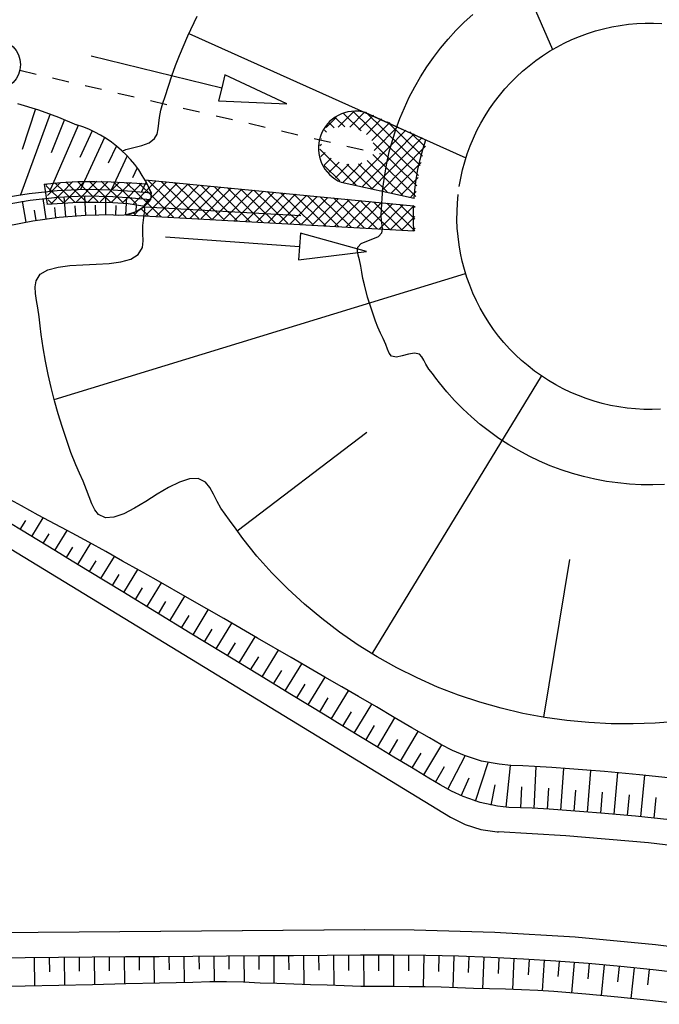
# Model space of a CAD drawing. Extents: x 0 to 1135, y 0 to 594.
# Tile 80 of 153: x 849 to 868, y 219 to 249. Entities that reach past the tile are written whole.
import ezdxf

# ---------------------------------------------------------------- set-up
doc = ezdxf.new("R2010")
doc.units = 0
doc.header["$LTSCALE"] = 2
doc.header["$MEASUREMENT"] = 0
doc.linetypes.add('STRICHLINIEX2', pattern=[0.5, 0.25, -0.25])
for name, color, linetype in [('Boeschungen', 15, 'CONTINUOUS'), ('Böschungen', 15, 'CONTINUOUS'), ('Regenrückhaltebecken', 15, 'CONTINUOUS'), ('SAMMELLEITUNG', 15, 'CONTINUOUS'), ('Wege', 15, 'CONTINUOUS')]:
    doc.layers.add(name, color=color, linetype=linetype)

msp = doc.modelspace()

# ---------------------------------------------------------------- linework, layer by layer
at = {"layer": 'Boeschungen', "linetype": 'Continuous'}
for points in [[(848.721, 246.149), (849.346, 245.957), (849.938, 245.738), (850.473, 245.513)], [(848.721, 246.149), (849.346, 245.957), (849.938, 245.738), (850.473, 245.513)], [(847.88, 243.053), (849.095, 243.264), (849.913, 243.35), (850.735, 243.389), (851.556, 243.376), (852.119, 243.338), (852.681, 243.281)], [(847.88, 243.053), (849.095, 243.264), (849.913, 243.35), (850.735, 243.389), (851.556, 243.376), (852.119, 243.338), (852.681, 243.281)], [(848.246, 243.331), (849.069, 243.462), (849.899, 243.549), (850.731, 243.589), (851.564, 243.576), (852.134, 243.537), (852.703, 243.48)], [(848.246, 243.331), (849.069, 243.462), (849.899, 243.549), (850.731, 243.589), (851.564, 243.576), (852.134, 243.537), (852.703, 243.48)], [(848.404, 242.494), (849.175, 242.646), (849.958, 242.757), (850.746, 242.82), (851.535, 242.832), (851.579, 242.83)], [(848.404, 242.494), (849.175, 242.646), (849.958, 242.757), (850.746, 242.82), (851.535, 242.832), (851.579, 242.83)]]:
    msp.add_lwpolyline(points, dxfattribs=at)
at = {"layer": 'Böschungen'}
for p, q in [((853.049, 246.153), (853.117, 246.355)), ((853.049, 246.153), (853.117, 246.355)), ((852.989, 245.948), (853.049, 246.153)), ((852.989, 245.948), (853.049, 246.153)), ((849.691, 245.833), (848.802, 243.42)), ((849.691, 245.833), (848.802, 243.42)), ((849.252, 245.988), (848.855, 244.779)), ((849.252, 245.988), (848.855, 244.779)), ((852.929, 245.559), (852.946, 245.731)), ((852.929, 245.559), (852.946, 245.731)), ((852.946, 245.731), (852.989, 245.948)), ((852.946, 245.731), (852.989, 245.948)), ((857.911, 245.428), (858.209, 245.731)), ((857.911, 245.428), (858.209, 245.731)), ((858.47, 245.455), (858.197, 245.723)), ((858.47, 245.455), (858.197, 245.723)), ((858.277, 245.444), (858.745, 245.92)), ((858.277, 245.444), (858.745, 245.92)), ((858.956, 245.328), (858.427, 245.847)), ((858.956, 245.328), (858.427, 245.847)), ((858.623, 245.439), (859.072, 245.897)), ((858.623, 245.439), (859.072, 245.897)), ((860.664, 244), (858.713, 245.917)), ((860.664, 244), (858.713, 245.917)), ((858.893, 245.358), (859.323, 245.795)), ((858.893, 245.358), (859.323, 245.795)), ((860.721, 244.294), (859.096, 245.891)), ((860.721, 244.294), (859.096, 245.891)), ((850.529, 245.489), (849.671, 243.525)), ((850.529, 245.489), (849.671, 243.525)), ((850.117, 245.665), (849.717, 244.68)), ((850.117, 245.665), (849.717, 244.68)), ((852.91, 245.388), (852.929, 245.559)), ((852.91, 245.388), (852.929, 245.559)), ((858.152, 245.416), (858.01, 245.556)), ((858.152, 245.416), (858.01, 245.556)), ((859.114, 245.225), (859.565, 245.685)), ((859.114, 245.225), (859.565, 245.685)), ((859.28, 245.038), (859.808, 245.575)), ((859.28, 245.038), (859.808, 245.575)), ((859.346, 244.749), (860.05, 245.465)), ((859.346, 244.749), (860.05, 245.465)), ((860.789, 244.577), (859.746, 245.603)), ((860.789, 244.577), (859.746, 245.603)), ((850.939, 245.334), (850.575, 244.539)), ((850.939, 245.334), (850.575, 244.539)), ((851.313, 245.13), (850.592, 243.582)), ((851.313, 245.13), (850.592, 243.582)), ((852.803, 245.098), (852.874, 245.231)), ((852.803, 245.098), (852.874, 245.231)), ((852.874, 245.231), (852.91, 245.388)), ((852.874, 245.231), (852.91, 245.388)), ((857.92, 245.294), (857.864, 245.35)), ((857.92, 245.294), (857.864, 245.35)), ((858.705, 243.74), (860.293, 245.355)), ((858.705, 243.74), (860.293, 245.355)), ((858.993, 243.676), (860.535, 245.245)), ((858.993, 243.676), (860.535, 245.245)), ((859.281, 243.613), (860.778, 245.135)), ((859.281, 243.613), (860.778, 245.135)), ((860.867, 244.852), (860.408, 245.303)), ((860.867, 244.852), (860.408, 245.303)), ((851.662, 244.881), (851.422, 244.368)), ((851.662, 244.881), (851.422, 244.368)), ((851.947, 244.773), (852.18, 244.832)), ((851.947, 244.773), (852.18, 244.832)), ((852.18, 244.832), (852.422, 244.892)), ((852.18, 244.832), (852.422, 244.892)), ((852.422, 244.892), (852.64, 244.974)), ((852.422, 244.892), (852.64, 244.974)), ((852.64, 244.974), (852.803, 245.098)), ((852.64, 244.974), (852.803, 245.098)), ((857.731, 244.889), (857.771, 244.929)), ((857.731, 244.889), (857.771, 244.929)), ((857.78, 245.081), (857.764, 245.097)), ((857.78, 245.081), (857.764, 245.097)), ((860.618, 243.695), (859.311, 244.978)), ((860.618, 243.695), (859.311, 244.978)), ((859.57, 243.549), (860.875, 244.877)), ((859.57, 243.549), (860.875, 244.877)), ((860.798, 244.773), (860.887, 245.058)), ((860.798, 244.773), (860.887, 245.058)), ((851.986, 244.582), (851.515, 243.577)), ((851.986, 244.582), (851.515, 243.577)), ((851.838, 244.728), (851.947, 244.773)), ((851.838, 244.728), (851.947, 244.773)), ((858.813, 243.716), (857.73, 244.78)), ((858.813, 243.716), (857.73, 244.78)), ((857.76, 244.562), (857.881, 244.684)), ((857.76, 244.562), (857.881, 244.684)), ((860.589, 243.372), (859.309, 244.63)), ((860.589, 243.372), (859.309, 244.63)), ((860.718, 244.477), (860.798, 244.773)), ((860.718, 244.477), (860.798, 244.773)), ((857.858, 244.305), (858.066, 244.516)), ((857.858, 244.305), (858.066, 244.516)), ((858.327, 243.843), (857.86, 244.301)), ((858.327, 243.843), (857.86, 244.301)), ((858.003, 244.095), (858.301, 244.398)), ((858.003, 244.095), (858.301, 244.398)), ((858.189, 243.927), (858.59, 244.335)), ((858.189, 243.927), (858.59, 244.335)), ((858.417, 243.803), (858.979, 244.375)), ((858.417, 243.803), (858.979, 244.375)), ((859.272, 243.615), (858.532, 244.342)), ((859.272, 243.615), (858.532, 244.342)), ((859.732, 243.513), (858.881, 244.35)), ((859.732, 243.513), (858.881, 244.35)), ((860.192, 243.412), (859.137, 244.448)), ((860.192, 243.412), (859.137, 244.448)), ((859.858, 243.486), (860.742, 244.386)), ((859.858, 243.486), (860.742, 244.386)), ((860.651, 244.178), (860.718, 244.477)), ((860.651, 244.178), (860.718, 244.477)), ((852.283, 244.228), (852.144, 243.931)), ((852.283, 244.228), (852.144, 243.931)), ((860.146, 243.422), (860.653, 243.938)), ((860.146, 243.422), (860.653, 243.938)), ((860.597, 243.877), (860.651, 244.178)), ((860.597, 243.877), (860.651, 244.178)), ((849.513, 243.737), (850.009, 243.795)), ((849.513, 243.737), (850.009, 243.795)), ((849.513, 243.737), (849.605, 243.146)), ((849.513, 243.737), (849.605, 243.146)), ((849.565, 243.712), (849.601, 243.749)), ((849.565, 243.712), (849.601, 243.749)), ((850.085, 243.18), (849.568, 243.687)), ((850.085, 243.18), (849.568, 243.687)), ((849.612, 243.404), (849.997, 243.795)), ((849.612, 243.404), (849.997, 243.795)), ((849.721, 243.157), (850.368, 243.816)), ((849.721, 243.157), (850.368, 243.816)), ((850.421, 243.2), (849.834, 243.776)), ((850.421, 243.2), (849.834, 243.776)), ((850.009, 243.795), (850.517, 243.817)), ((850.009, 243.795), (850.517, 243.817)), ((850.094, 243.18), (850.728, 243.826)), ((850.094, 243.18), (850.728, 243.826)), ((850.767, 243.211), (850.16, 243.807)), ((850.767, 243.211), (850.16, 243.807)), ((850.466, 243.203), (851.082, 243.829)), ((850.466, 243.203), (851.082, 243.829)), ((851.12, 243.214), (850.501, 243.822)), ((851.12, 243.214), (850.501, 243.822)), ((850.517, 243.817), (851.033, 243.822)), ((850.517, 243.817), (851.033, 243.822)), ((850.825, 243.211), (851.423, 243.819)), ((850.825, 243.211), (851.423, 243.819)), ((851.487, 243.203), (850.852, 243.827)), ((851.487, 243.203), (850.852, 243.827)), ((851.033, 243.822), (851.51, 243.808)), ((851.033, 243.822), (851.51, 243.808)), ((851.177, 243.213), (851.759, 243.804)), ((851.177, 243.213), (851.759, 243.804)), ((851.866, 243.182), (851.211, 243.826)), ((851.866, 243.182), (851.211, 243.826)), ((851.51, 243.808), (851.899, 243.787)), ((851.51, 243.808), (851.899, 243.787)), ((851.518, 243.203), (852.093, 243.788)), ((851.518, 243.203), (852.093, 243.788)), ((852.265, 243.14), (851.579, 243.814)), ((852.265, 243.14), (851.579, 243.814)), ((851.849, 243.183), (852.422, 243.766)), ((851.849, 243.183), (852.422, 243.766)), ((851.899, 243.787), (852.126, 243.777)), ((851.899, 243.787), (852.126, 243.777)), ((852.609, 243.152), (851.956, 243.794)), ((852.609, 243.152), (851.956, 243.794)), ((852.126, 243.777), (852.419, 243.756)), ((852.126, 243.777), (852.419, 243.756)), ((852.17, 243.153), (852.669, 243.661)), ((852.17, 243.153), (852.669, 243.661)), ((852.738, 243.376), (852.335, 243.773)), ((852.738, 243.376), (852.335, 243.773)), ((852.549, 243.806), (852.41, 243.509)), ((852.549, 243.806), (852.41, 243.509)), ((852.419, 243.756), (852.583, 243.741)), ((852.419, 243.756), (852.583, 243.741)), ((860.52, 243.087), (852.52, 243.859)), ((852.52, 243.859), (852.703, 243.48)), ((860.52, 243.087), (852.52, 243.859)), ((852.52, 243.859), (852.703, 243.48)), ((852.531, 242.807), (853.485, 243.778)), ((852.531, 242.807), (853.485, 243.778)), ((853.744, 242.738), (852.599, 243.863)), ((853.744, 242.738), (852.599, 243.863)), ((852.667, 243.658), (852.845, 243.84)), ((852.667, 243.658), (852.845, 243.84)), ((852.738, 243.374), (853.165, 243.809)), ((852.738, 243.374), (853.165, 243.809)), ((852.863, 242.788), (853.805, 243.747)), ((852.863, 242.788), (853.805, 243.747)), ((854.123, 242.717), (852.995, 243.825)), ((854.123, 242.717), (852.995, 243.825)), ((853.195, 242.769), (854.125, 243.716)), ((853.195, 242.769), (854.125, 243.716)), ((854.501, 242.695), (853.39, 243.787)), ((854.501, 242.695), (853.39, 243.787)), ((853.527, 242.75), (854.445, 243.685)), ((853.527, 242.75), (854.445, 243.685)), ((854.88, 242.674), (853.786, 243.749)), ((854.88, 242.674), (853.786, 243.749)), ((853.859, 242.732), (854.766, 243.654)), ((853.859, 242.732), (854.766, 243.654)), ((855.258, 242.652), (854.181, 243.711)), ((855.258, 242.652), (854.181, 243.711)), ((855.636, 242.631), (854.577, 243.672)), ((855.636, 242.631), (854.577, 243.672)), ((860.556, 243.573), (860.597, 243.877)), ((860.556, 243.573), (860.597, 243.877)), ((861.881, 243.675), (861.925, 243.922)), ((861.881, 243.675), (861.925, 243.922)), ((850.159, 242.777), (850.103, 243.362)), ((850.159, 242.777), (850.103, 243.362)), ((850.751, 242.82), (850.727, 243.388)), ((850.751, 242.82), (850.727, 243.388)), ((851.346, 242.833), (851.35, 243.384)), ((851.346, 242.833), (851.35, 243.384)), ((851.944, 242.83), (851.97, 243.35)), ((851.944, 242.83), (851.97, 243.35)), ((852.477, 243.109), (852.738, 243.374)), ((852.477, 243.109), (852.738, 243.374)), ((852.703, 243.48), (852.683, 243.281)), ((852.703, 243.48), (852.683, 243.281)), ((853.366, 242.759), (852.738, 243.376)), ((853.366, 242.759), (852.738, 243.376)), ((854.191, 242.713), (855.086, 243.623)), ((854.191, 242.713), (855.086, 243.623)), ((854.523, 242.694), (855.406, 243.592)), ((854.523, 242.694), (855.406, 243.592)), ((854.855, 242.675), (855.726, 243.561)), ((854.855, 242.675), (855.726, 243.561)), ((856.015, 242.61), (854.972, 243.634)), ((856.015, 242.61), (854.972, 243.634)), ((855.187, 242.656), (856.046, 243.53)), ((855.187, 242.656), (856.046, 243.53)), ((856.393, 242.588), (855.368, 243.596)), ((856.393, 242.588), (855.368, 243.596)), ((855.519, 242.638), (856.366, 243.5)), ((855.519, 242.638), (856.366, 243.5)), ((856.772, 242.567), (855.763, 243.558)), ((856.772, 242.567), (855.763, 243.558)), ((855.851, 242.619), (856.686, 243.469)), ((855.851, 242.619), (856.686, 243.469)), ((857.15, 242.545), (856.159, 243.52)), ((857.15, 242.545), (856.159, 243.52)), ((856.183, 242.6), (857.006, 243.438)), ((856.183, 242.6), (857.006, 243.438)), ((856.515, 242.581), (857.327, 243.407)), ((856.515, 242.581), (857.327, 243.407)), ((857.529, 242.524), (856.555, 243.481)), ((857.529, 242.524), (856.555, 243.481)), ((856.847, 242.562), (857.647, 243.376)), ((856.847, 242.562), (857.647, 243.376)), ((857.907, 242.503), (856.95, 243.443)), ((857.907, 242.503), (856.95, 243.443)), ((858.286, 242.481), (857.346, 243.405)), ((858.286, 242.481), (857.346, 243.405)), ((858.664, 242.46), (857.741, 243.367)), ((858.664, 242.46), (857.741, 243.367)), ((860.434, 243.359), (860.599, 243.527)), ((860.434, 243.359), (860.599, 243.527)), ((860.539, 243.318), (860.556, 243.573)), ((860.539, 243.318), (860.556, 243.573)), ((861.826, 243.179), (861.848, 243.428)), ((861.826, 243.179), (861.848, 243.428)), ((848.979, 242.611), (848.865, 243.231)), ((848.979, 242.611), (848.865, 243.231)), ((849.567, 242.707), (849.483, 243.31)), ((849.567, 242.707), (849.483, 243.31)), ((849.591, 243.145), (850.062, 243.174)), ((849.591, 243.145), (850.062, 243.174)), ((849.749, 243.159), (849.633, 243.273)), ((849.749, 243.159), (849.633, 243.273)), ((850.062, 243.174), (850.522, 243.202)), ((850.062, 243.174), (850.522, 243.202)), ((850.455, 242.802), (850.435, 243.09)), ((850.455, 242.802), (850.435, 243.09)), ((850.522, 243.202), (851.091, 243.207)), ((850.522, 243.202), (851.091, 243.207)), ((851.048, 242.83), (851.044, 243.11)), ((851.048, 242.83), (851.044, 243.11)), ((851.091, 243.207), (851.557, 243.193)), ((851.091, 243.207), (851.557, 243.193)), ((851.557, 243.193), (852.012, 243.161)), ((851.557, 243.193), (852.012, 243.161)), ((851.644, 242.821), (851.653, 243.1)), ((851.644, 242.821), (851.653, 243.1)), ((852.012, 243.161), (852.263, 243.127)), ((852.012, 243.161), (852.263, 243.127)), ((852.252, 242.926), (852.266, 243.13)), ((852.252, 242.926), (852.266, 243.13)), ((852.252, 242.926), (852.501, 243.088)), ((852.252, 242.926), (852.501, 243.088)), ((852.263, 243.127), (852.449, 243.099)), ((852.263, 243.127), (852.449, 243.099)), ((852.449, 243.099), (852.501, 243.088)), ((852.449, 243.099), (852.501, 243.088)), ((852.574, 243.156), (852.501, 243.088)), ((852.574, 243.156), (852.501, 243.088)), ((852.508, 242.964), (852.501, 243.088)), ((852.508, 242.964), (852.501, 243.088)), ((852.509, 243.067), (857.163, 242.805)), ((852.509, 243.067), (857.163, 242.805)), ((852.574, 243.156), (852.585, 243.292)), ((852.574, 243.156), (852.585, 243.292)), ((852.683, 243.281), (852.574, 243.156)), ((852.683, 243.281), (852.574, 243.156)), ((852.987, 242.781), (852.609, 243.152)), ((852.987, 242.781), (852.609, 243.152)), ((857.179, 242.544), (857.967, 243.345)), ((857.179, 242.544), (857.967, 243.345)), ((857.512, 242.525), (858.287, 243.314)), ((857.512, 242.525), (858.287, 243.314)), ((857.844, 242.506), (858.607, 243.283)), ((857.844, 242.506), (858.607, 243.283)), ((859.043, 242.438), (858.137, 243.329)), ((859.043, 242.438), (858.137, 243.329)), ((858.176, 242.487), (858.927, 243.252)), ((858.176, 242.487), (858.927, 243.252)), ((858.508, 242.469), (859.247, 243.221)), ((858.508, 242.469), (859.247, 243.221)), ((859.421, 242.417), (858.532, 243.29)), ((859.421, 242.417), (858.532, 243.29)), ((858.84, 242.45), (859.567, 243.19)), ((858.84, 242.45), (859.567, 243.19)), ((859.8, 242.395), (858.928, 243.252)), ((859.8, 242.395), (858.928, 243.252)), ((859.172, 242.431), (859.888, 243.159)), ((859.172, 242.431), (859.888, 243.159)), ((860.178, 242.374), (859.323, 243.214)), ((860.178, 242.374), (859.323, 243.214)), ((859.504, 242.412), (860.208, 243.128)), ((859.504, 242.412), (860.208, 243.128)), ((860.557, 242.353), (859.719, 243.176)), ((860.557, 242.353), (859.719, 243.176)), ((859.836, 242.393), (860.528, 243.098)), ((859.836, 242.393), (860.528, 243.098)), ((860.561, 242.698), (860.115, 243.137)), ((860.561, 242.698), (860.115, 243.137)), ((860.566, 243.044), (860.51, 243.099)), ((860.566, 243.044), (860.51, 243.099)), ((860.514, 242.627), (860.52, 243.087)), ((860.514, 242.627), (860.52, 243.087)), ((861.814, 242.929), (861.826, 243.179)), ((861.814, 242.929), (861.826, 243.179)), ((849.272, 242.662), (849.223, 242.968)), ((849.272, 242.662), (849.223, 242.968)), ((849.862, 242.745), (849.828, 243.042)), ((849.862, 242.745), (849.828, 243.042)), ((851.944, 242.83), (852.252, 242.926)), ((851.944, 242.83), (852.252, 242.926)), ((851.944, 242.83), (860.525, 242.345)), ((851.944, 242.83), (860.525, 242.345)), ((852.23, 242.824), (852.162, 242.891)), ((852.23, 242.824), (852.162, 242.891)), ((852.199, 242.826), (852.316, 242.945)), ((852.199, 242.826), (852.316, 242.945)), ((852.609, 242.802), (852.405, 243.002)), ((852.609, 242.802), (852.405, 243.002)), ((852.48, 242.743), (852.508, 242.964)), ((852.48, 242.743), (852.508, 242.964)), ((860.168, 242.375), (860.562, 242.776)), ((860.168, 242.375), (860.562, 242.776)), ((861.813, 242.679), (861.814, 242.929)), ((861.813, 242.679), (861.814, 242.929)), ((852.453, 242.509), (852.48, 242.743)), ((852.453, 242.509), (852.48, 242.743)), ((852.453, 242.272), (852.453, 242.509)), ((852.453, 242.272), (852.453, 242.509)), ((860.529, 242.344), (860.514, 242.627)), ((860.529, 242.344), (860.514, 242.627)), ((861.823, 242.429), (861.813, 242.679)), ((861.823, 242.429), (861.813, 242.679)), ((852.46, 242.047), (852.453, 242.272)), ((852.46, 242.047), (852.453, 242.272)), ((860.5, 242.356), (860.571, 242.428)), ((860.5, 242.356), (860.571, 242.428)), ((861.844, 242.18), (861.823, 242.429)), ((861.844, 242.18), (861.823, 242.429)), ((861.875, 241.932), (861.844, 242.18)), ((861.875, 241.932), (861.844, 242.18)), ((852.439, 241.851), (852.46, 242.047)), ((852.439, 241.851), (852.46, 242.047)), ((861.918, 241.686), (861.875, 241.932)), ((861.918, 241.686), (861.875, 241.932)), ((852.096, 241.508), (852.317, 241.645)), ((852.096, 241.508), (852.317, 241.645)), ((852.317, 241.645), (852.439, 241.851)), ((852.317, 241.645), (852.439, 241.851)), ((849.924, 241.271), (850.278, 241.315)), ((849.924, 241.271), (850.278, 241.315)), ((850.278, 241.315), (850.665, 241.338)), ((850.278, 241.315), (850.665, 241.338)), ((850.665, 241.338), (851.062, 241.353)), ((850.665, 241.338), (851.062, 241.353)), ((851.062, 241.353), (851.447, 241.377)), ((851.062, 241.353), (851.447, 241.377)), ((851.447, 241.377), (851.799, 241.424)), ((851.447, 241.377), (851.799, 241.424)), ((851.799, 241.424), (852.096, 241.508)), ((851.799, 241.424), (852.096, 241.508)), ((849.268, 240.855), (849.397, 241.055)), ((849.268, 240.855), (849.397, 241.055)), ((849.397, 241.055), (849.623, 241.189)), ((849.397, 241.055), (849.623, 241.189)), ((849.623, 241.189), (849.924, 241.271)), ((849.623, 241.189), (849.924, 241.271))]:
    msp.add_line(p, q, dxfattribs=at)
for points in [[(859.085, 245.875), (860.854, 245.073)], [(859.085, 245.875), (860.854, 245.073)], [(858.363, 243.798), (860.533, 243.32)], [(858.363, 243.798), (860.533, 243.32)], [(853.129, 242.168), (857.118, 241.88), (857.09, 241.481), (859.113, 241.736), (857.147, 242.279), (857.118, 241.88)], [(853.129, 242.168), (857.118, 241.88), (857.09, 241.481), (859.113, 241.736), (857.147, 242.279), (857.118, 241.88)]]:
    msp.add_lwpolyline(points, dxfattribs=at)
for centre, radius, start, end in [((858.784, 244.815), 1.101, 74.1471, 247.5128), ((858.784, 244.815), 1.101, 74.1471, 247.5128), ((849.443, 242.144), 3.523, 22.2854, 73.0002), ((849.443, 242.144), 3.523, 22.2854, 73.0002), ((851.761, 243.956), 1.141, 260.8108, 323.7335), ((851.761, 243.956), 1.141, 260.8108, 323.7335)]:
    msp.add_arc(centre, radius, start, end, dxfattribs=at)
at = {"layer": 'Regenrückhaltebecken', "linetype": 'Continuous'}
for p, q in [((861.291, 255.511), (864.664, 247.755)), ((861.291, 255.511), (864.664, 247.755)), ((853.793, 248.167), (854.071, 248.746)), ((853.793, 248.167), (854.071, 248.746)), ((865.942, 248.308), (866.183, 248.374)), ((865.942, 248.308), (866.183, 248.374)), ((866.183, 248.374), (866.427, 248.429)), ((866.183, 248.374), (866.427, 248.429)), ((866.427, 248.429), (866.673, 248.473)), ((866.427, 248.429), (866.673, 248.473)), ((866.673, 248.473), (866.921, 248.507)), ((866.673, 248.473), (866.921, 248.507)), ((866.921, 248.507), (867.17, 248.53)), ((866.921, 248.507), (867.17, 248.53)), ((867.17, 248.53), (867.419, 248.542)), ((867.17, 248.53), (867.419, 248.542)), ((867.419, 248.542), (867.669, 248.543)), ((867.419, 248.542), (867.669, 248.543)), ((867.669, 248.543), (867.919, 248.533)), ((867.669, 248.543), (867.919, 248.533)), ((853.541, 247.575), (853.793, 248.167)), ((853.541, 247.575), (853.793, 248.167)), ((853.823, 248.231), (862.08, 244.522)), ((853.823, 248.231), (862.08, 244.522)), ((865.012, 247.944), (865.239, 248.05)), ((865.012, 247.944), (865.239, 248.05)), ((865.239, 248.05), (865.469, 248.146)), ((865.239, 248.05), (865.469, 248.146)), ((865.469, 248.146), (865.704, 248.232)), ((865.469, 248.146), (865.704, 248.232)), ((865.704, 248.232), (865.942, 248.308)), ((865.704, 248.232), (865.942, 248.308)), ((864.575, 247.702), (864.791, 247.828)), ((864.575, 247.702), (864.791, 247.828)), ((864.791, 247.828), (865.012, 247.944)), ((864.791, 247.828), (865.012, 247.944)), ((853.424, 247.274), (853.541, 247.575)), ((853.424, 247.274), (853.541, 247.575)), ((864.159, 247.424), (864.364, 247.568)), ((864.159, 247.424), (864.364, 247.568)), ((864.364, 247.568), (864.575, 247.702)), ((864.364, 247.568), (864.575, 247.702)), ((853.316, 246.97), (853.424, 247.274)), ((853.316, 246.97), (853.424, 247.274)), ((863.77, 247.111), (863.961, 247.272)), ((863.77, 247.111), (863.961, 247.272)), ((863.961, 247.272), (864.159, 247.424)), ((863.961, 247.272), (864.159, 247.424)), ((853.216, 246.662), (853.316, 246.97)), ((853.216, 246.662), (853.316, 246.97)), ((863.409, 246.765), (863.586, 246.942)), ((863.409, 246.765), (863.586, 246.942)), ((863.586, 246.942), (863.77, 247.111)), ((863.586, 246.942), (863.77, 247.111)), ((853.117, 246.355), (853.216, 246.662)), ((853.117, 246.355), (853.216, 246.662)), ((863.24, 246.58), (863.409, 246.765)), ((863.24, 246.58), (863.409, 246.765)), ((859.285, 229.74), (864.333, 238.021)), ((859.285, 229.74), (864.333, 238.021)), ((855.261, 233.407), (859.126, 236.35)), ((855.261, 233.407), (859.126, 236.35)), ((850.309, 235.743), (850.174, 236.128)), ((850.309, 235.743), (850.174, 236.128)), ((850.456, 235.369), (850.309, 235.743)), ((850.456, 235.369), (850.309, 235.743)), ((850.562, 235.127), (850.456, 235.369)), ((850.562, 235.127), (850.456, 235.369)), ((850.669, 234.883), (850.562, 235.127)), ((850.669, 234.883), (850.562, 235.127)), ((850.774, 234.624), (850.669, 234.883)), ((850.774, 234.624), (850.669, 234.883)), ((853.544, 234.857), (853.221, 234.695)), ((853.544, 234.857), (853.221, 234.695)), ((853.842, 234.956), (853.544, 234.857)), ((853.842, 234.956), (853.544, 234.857)), ((854.105, 234.964), (853.842, 234.956)), ((854.105, 234.964), (853.842, 234.956)), ((854.321, 234.858), (854.105, 234.964)), ((854.321, 234.858), (854.105, 234.964)), ((854.447, 234.699), (854.321, 234.858)), ((854.447, 234.699), (854.321, 234.858)), ((850.85, 234.416), (850.774, 234.624)), ((850.85, 234.416), (850.774, 234.624)), ((853.221, 234.695), (852.883, 234.494)), ((853.221, 234.695), (852.883, 234.494)), ((854.557, 234.496), (854.447, 234.699)), ((854.557, 234.496), (854.447, 234.699)), ((850.93, 234.212), (850.85, 234.416)), ((850.93, 234.212), (850.85, 234.416)), ((852.541, 234.28), (852.204, 234.077)), ((852.541, 234.28), (852.204, 234.077)), ((852.883, 234.494), (852.541, 234.28)), ((852.883, 234.494), (852.541, 234.28)), ((854.665, 234.283), (854.557, 234.496)), ((854.665, 234.283), (854.557, 234.496)), ((854.781, 234.085), (854.665, 234.283)), ((854.781, 234.085), (854.665, 234.283)), ((851.02, 234.032), (850.93, 234.212)), ((851.02, 234.032), (850.93, 234.212)), ((851.128, 233.894), (851.02, 234.032)), ((851.128, 233.894), (851.02, 234.032)), ((852.204, 234.077), (851.884, 233.912)), ((852.204, 234.077), (851.884, 233.912)), ((854.905, 233.901), (854.781, 234.085)), ((854.905, 233.901), (854.781, 234.085)), ((851.336, 233.795), (851.128, 233.894)), ((851.336, 233.795), (851.128, 233.894)), ((851.592, 233.809), (851.336, 233.795)), ((851.592, 233.809), (851.336, 233.795)), ((851.884, 233.912), (851.592, 233.809)), ((851.884, 233.912), (851.592, 233.809)), ((855.034, 233.722), (854.905, 233.901)), ((855.034, 233.722), (854.905, 233.901)), ((855.23, 233.451), (855.034, 233.722)), ((855.23, 233.451), (855.034, 233.722)), ((855.43, 233.179), (855.23, 233.451)), ((855.43, 233.179), (855.23, 233.451)), ((855.851, 232.655), (855.43, 233.179)), ((855.851, 232.655), (855.43, 233.179)), ((856.3, 232.156), (855.851, 232.655)), ((856.3, 232.156), (855.851, 232.655)), ((864.398, 227.847), (865.181, 232.55)), ((864.398, 227.847), (865.181, 232.55)), ((856.773, 231.678), (856.3, 232.156)), ((856.773, 231.678), (856.3, 232.156)), ((857.268, 231.222), (856.773, 231.678)), ((857.268, 231.222), (856.773, 231.678)), ((857.783, 230.791), (857.268, 231.222)), ((857.783, 230.791), (857.268, 231.222)), ((858.317, 230.384), (857.783, 230.791)), ((858.317, 230.384), (857.783, 230.791)), ((858.87, 230.002), (858.317, 230.384)), ((858.87, 230.002), (858.317, 230.384)), ((859.439, 229.647), (858.87, 230.002)), ((859.439, 229.647), (858.87, 230.002)), ((860.024, 229.319), (859.439, 229.647)), ((860.024, 229.319), (859.439, 229.647)), ((860.623, 229.019), (860.024, 229.319)), ((860.623, 229.019), (860.024, 229.319)), ((861.234, 228.749), (860.623, 229.019)), ((861.234, 228.749), (860.623, 229.019)), ((861.858, 228.507), (861.234, 228.749)), ((861.858, 228.507), (861.234, 228.749)), ((862.49, 228.295), (861.858, 228.507)), ((862.49, 228.295), (861.858, 228.507)), ((863.131, 228.114), (862.49, 228.295)), ((863.131, 228.114), (862.49, 228.295)), ((863.779, 227.962), (863.131, 228.114)), ((863.779, 227.962), (863.131, 228.114)), ((864.432, 227.842), (863.779, 227.962)), ((864.432, 227.842), (863.779, 227.962)), ((865.088, 227.751), (864.432, 227.842)), ((865.088, 227.751), (864.432, 227.842)), ((865.747, 227.689), (865.088, 227.751)), ((865.747, 227.689), (865.088, 227.751)), ((866.406, 227.655), (865.747, 227.689)), ((866.406, 227.655), (865.747, 227.689)), ((867.065, 227.647), (866.406, 227.655)), ((867.065, 227.647), (866.406, 227.655)), ((867.721, 227.67), (867.065, 227.647)), ((867.721, 227.67), (867.065, 227.647)), ((868.375, 227.722), (867.721, 227.67)), ((868.375, 227.722), (867.721, 227.67))]:
    msp.add_line(p, q, dxfattribs=at)
at = {"layer": 'Regenrückhaltebecken'}
for p, q in [((863.08, 246.389), (863.24, 246.58)), ((863.08, 246.389), (863.24, 246.58)), ((862.927, 246.191), (863.08, 246.389)), ((862.927, 246.191), (863.08, 246.389)), ((862.784, 245.986), (862.927, 246.191)), ((862.784, 245.986), (862.927, 246.191)), ((862.524, 245.559), (862.65, 245.775)), ((862.524, 245.559), (862.65, 245.775)), ((862.65, 245.775), (862.784, 245.986)), ((862.65, 245.775), (862.784, 245.986)), ((862.409, 245.337), (862.524, 245.559)), ((862.409, 245.337), (862.524, 245.559)), ((862.207, 244.88), (862.303, 245.111)), ((862.207, 244.88), (862.303, 245.111)), ((862.303, 245.111), (862.409, 245.337)), ((862.303, 245.111), (862.409, 245.337)), ((862.121, 244.645), (862.207, 244.88)), ((862.121, 244.645), (862.207, 244.88)), ((862.045, 244.407), (862.121, 244.645)), ((862.045, 244.407), (862.121, 244.645)), ((861.98, 244.165), (862.045, 244.407)), ((861.98, 244.165), (862.045, 244.407)), ((861.925, 243.922), (861.98, 244.165)), ((861.925, 243.922), (861.98, 244.165)), ((861.971, 241.442), (861.918, 241.686)), ((861.971, 241.442), (861.918, 241.686)), ((862.034, 241.2), (861.971, 241.442)), ((862.034, 241.2), (861.971, 241.442)), ((849.812, 237.319), (862.07, 241.079)), ((849.812, 237.319), (862.07, 241.079)), ((862.108, 240.961), (862.034, 241.2)), ((862.108, 240.961), (862.034, 241.2)), ((849.244, 240.681), (849.268, 240.855)), ((849.244, 240.681), (849.268, 240.855)), ((862.192, 240.726), (862.108, 240.961)), ((862.192, 240.726), (862.108, 240.961)), ((862.287, 240.494), (862.192, 240.726)), ((862.287, 240.494), (862.192, 240.726)), ((849.255, 240.482), (849.244, 240.681)), ((849.255, 240.482), (849.244, 240.681)), ((849.287, 240.27), (849.255, 240.482)), ((849.287, 240.27), (849.255, 240.482)), ((862.391, 240.267), (862.287, 240.494)), ((862.391, 240.267), (862.287, 240.494)), ((849.324, 240.056), (849.287, 240.27)), ((849.324, 240.056), (849.287, 240.27)), ((862.505, 240.045), (862.391, 240.267)), ((862.505, 240.045), (862.391, 240.267)), ((849.362, 239.782), (849.324, 240.056)), ((849.362, 239.782), (849.324, 240.056)), ((862.629, 239.827), (862.505, 240.045)), ((862.629, 239.827), (862.505, 240.045)), ((862.762, 239.616), (862.629, 239.827)), ((862.762, 239.616), (862.629, 239.827)), ((849.39, 239.519), (849.362, 239.782)), ((849.39, 239.519), (849.362, 239.782)), ((862.904, 239.41), (862.762, 239.616)), ((862.904, 239.41), (862.762, 239.616)), ((849.419, 239.259), (849.39, 239.519)), ((849.419, 239.259), (849.39, 239.519)), ((849.477, 238.863), (849.419, 239.259)), ((849.477, 238.863), (849.419, 239.259)), ((863.054, 239.21), (862.904, 239.41)), ((863.054, 239.21), (862.904, 239.41)), ((863.214, 239.018), (863.054, 239.21)), ((863.214, 239.018), (863.054, 239.21)), ((863.381, 238.832), (863.214, 239.018)), ((863.381, 238.832), (863.214, 239.018)), ((849.551, 238.465), (849.477, 238.863)), ((849.551, 238.465), (849.477, 238.863)), ((863.557, 238.654), (863.381, 238.832)), ((863.557, 238.654), (863.381, 238.832)), ((863.74, 238.484), (863.557, 238.654)), ((863.74, 238.484), (863.557, 238.654)), ((849.632, 238.07), (849.551, 238.465)), ((849.632, 238.07), (849.551, 238.465)), ((863.93, 238.322), (863.74, 238.484)), ((863.93, 238.322), (863.74, 238.484)), ((849.721, 237.678), (849.632, 238.07)), ((849.721, 237.678), (849.632, 238.07)), ((864.127, 238.168), (863.93, 238.322)), ((864.127, 238.168), (863.93, 238.322)), ((864.33, 238.023), (864.127, 238.168)), ((864.33, 238.023), (864.127, 238.168)), ((864.54, 237.886), (864.33, 238.023)), ((864.54, 237.886), (864.33, 238.023)), ((864.755, 237.759), (864.54, 237.886)), ((864.755, 237.759), (864.54, 237.886)), ((849.82, 237.286), (849.721, 237.678)), ((849.82, 237.286), (849.721, 237.678)), ((864.976, 237.642), (864.755, 237.759)), ((864.976, 237.642), (864.755, 237.759)), ((865.202, 237.534), (864.976, 237.642)), ((865.202, 237.534), (864.976, 237.642)), ((865.432, 237.436), (865.202, 237.534)), ((865.432, 237.436), (865.202, 237.534)), ((849.929, 236.898), (849.82, 237.286)), ((849.929, 236.898), (849.82, 237.286)), ((865.666, 237.348), (865.432, 237.436)), ((865.666, 237.348), (865.432, 237.436)), ((865.903, 237.271), (865.666, 237.348)), ((865.903, 237.271), (865.666, 237.348)), ((866.144, 237.204), (865.903, 237.271)), ((866.144, 237.204), (865.903, 237.271)), ((866.387, 237.147), (866.144, 237.204)), ((866.387, 237.147), (866.144, 237.204)), ((850.047, 236.512), (849.929, 236.898)), ((850.047, 236.512), (849.929, 236.898)), ((866.633, 237.101), (866.387, 237.147)), ((866.633, 237.101), (866.387, 237.147)), ((866.881, 237.065), (866.633, 237.101)), ((866.881, 237.065), (866.633, 237.101)), ((867.129, 237.041), (866.881, 237.065)), ((867.129, 237.041), (866.881, 237.065)), ((867.379, 237.027), (867.129, 237.041)), ((867.379, 237.027), (867.129, 237.041)), ((867.629, 237.024), (867.379, 237.027)), ((867.629, 237.024), (867.379, 237.027)), ((867.879, 237.032), (867.629, 237.024)), ((867.879, 237.032), (867.629, 237.024)), ((850.174, 236.128), (850.047, 236.512)), ((850.174, 236.128), (850.047, 236.512))]:
    msp.add_line(p, q, dxfattribs=at)
at = {"layer": 'Regenrückhaltebecken', "linetype": 'Continuous'}
msp.add_lwpolyline([(867.999, 234.785), (867.651, 234.774), (867.304, 234.778), (866.956, 234.798), (866.611, 234.832), (866.266, 234.881), (865.925, 234.945), (865.586, 235.024), (865.251, 235.117), (864.921, 235.225), (864.595, 235.347), (864.276, 235.484), (863.962, 235.633), (863.655, 235.797), (863.356, 235.973), (863.064, 236.163), (862.781, 236.365), (862.507, 236.578), (862.243, 236.804), (861.988, 237.041), (861.744, 237.289), (861.511, 237.547), (861.29, 237.815), (861.184, 237.954), (861.08, 238.092), (860.977, 238.228), (860.883, 238.378), (860.828, 238.491), (860.77, 238.596), (860.698, 238.672), (860.552, 238.704), (860.373, 238.672), (860.184, 238.619), (860.007, 238.586), (859.866, 238.618), (859.793, 238.703), (859.739, 238.825), (859.693, 238.956), (859.615, 239.135), (859.534, 239.302), (859.459, 239.475), (859.39, 239.654), (859.262, 240.012), (859.15, 240.375), (859.053, 240.742), (859.009, 240.929), (858.973, 241.114), (858.945, 241.297), (858.908, 241.489), (858.872, 241.624), (858.848, 241.754), (858.86, 241.866), (858.959, 241.972), (859.123, 242.045), (859.309, 242.108), (859.475, 242.182), (859.577, 242.291), (859.594, 242.395), (859.582, 242.514), (859.563, 242.638), (859.556, 242.815), (859.565, 242.986), (859.572, 243.159), (859.581, 243.333), (859.612, 243.679), (859.659, 244.024), (859.72, 244.366), (859.796, 244.705), (859.887, 245.041), (859.992, 245.372), (860.111, 245.699), (860.245, 246.02), (860.392, 246.334), (860.553, 246.643), (860.727, 246.944), (860.914, 247.237), (861.113, 247.521), (861.325, 247.797), (861.548, 248.063), (861.783, 248.32), (862.029, 248.566), (862.285, 248.801)], dxfattribs=at)
msp.add_lwpolyline([(867.999, 234.785), (867.651, 234.774), (867.304, 234.778), (866.956, 234.798), (866.611, 234.832), (866.266, 234.881), (865.925, 234.945), (865.586, 235.024), (865.251, 235.117), (864.921, 235.225), (864.595, 235.347), (864.276, 235.484), (863.962, 235.633), (863.655, 235.797), (863.356, 235.973), (863.064, 236.163), (862.781, 236.365), (862.507, 236.578), (862.243, 236.804), (861.988, 237.041), (861.744, 237.289), (861.511, 237.547), (861.29, 237.815), (861.184, 237.954), (861.08, 238.092), (860.977, 238.228), (860.883, 238.378), (860.828, 238.491), (860.77, 238.596), (860.698, 238.672), (860.552, 238.704), (860.373, 238.672), (860.184, 238.619), (860.007, 238.586), (859.866, 238.618), (859.793, 238.703), (859.739, 238.825), (859.693, 238.956), (859.615, 239.135), (859.534, 239.302), (859.459, 239.475), (859.39, 239.654), (859.262, 240.012), (859.15, 240.375), (859.053, 240.742), (859.009, 240.929), (858.973, 241.114), (858.945, 241.297), (858.908, 241.489), (858.872, 241.624), (858.848, 241.754), (858.86, 241.866), (858.959, 241.972), (859.123, 242.045), (859.309, 242.108), (859.475, 242.182), (859.577, 242.291), (859.594, 242.395), (859.582, 242.514), (859.563, 242.638), (859.556, 242.815), (859.565, 242.986), (859.572, 243.159), (859.581, 243.333), (859.612, 243.679), (859.659, 244.024), (859.72, 244.366), (859.796, 244.705), (859.887, 245.041), (859.992, 245.372), (860.111, 245.699), (860.245, 246.02), (860.392, 246.334), (860.553, 246.643), (860.727, 246.944), (860.914, 247.237), (861.113, 247.521), (861.325, 247.797), (861.548, 248.063), (861.783, 248.32), (862.029, 248.566), (862.285, 248.801)], dxfattribs=at)
at = {"layer": 'SAMMELLEITUNG', "linetype": 'STRICHLINIEX2'}
msp.add_line((848.787, 247.135), (859.552, 244.641), dxfattribs=at)
msp.add_line((848.787, 247.135), (859.552, 244.641), dxfattribs=at)
at = {"layer": 'SAMMELLEITUNG', "linetype": 'Continuous'}
msp.add_lwpolyline([(850.916, 247.565), (854.801, 246.615), (854.706, 246.227), (856.744, 246.14), (854.896, 247.004), (854.801, 246.615)], dxfattribs=at)
msp.add_lwpolyline([(850.916, 247.565), (854.801, 246.615), (854.706, 246.227), (856.744, 246.14), (854.896, 247.004), (854.801, 246.615)], dxfattribs=at)
msp.add_circle((848.056, 247.304), 0.75, dxfattribs=at)
msp.add_circle((848.056, 247.304), 0.75, dxfattribs=at)
at = {"layer": 'Wege', "linetype": 'Continuous'}
for p, q in [((848.835, 234.148), (848.504, 234.331)), ((848.835, 234.148), (848.504, 234.331)), ((849.335, 233.876), (848.835, 234.148)), ((849.335, 233.876), (848.835, 234.148)), ((847.062, 233.746), (861.62, 224.869)), ((847.062, 233.746), (861.62, 224.869)), ((848.797, 233.448), (848.965, 233.717)), ((848.797, 233.448), (848.965, 233.717)), ((849.14, 233.237), (849.486, 233.796)), ((849.14, 233.237), (849.486, 233.796)), ((849.839, 233.608), (849.335, 233.876)), ((849.839, 233.608), (849.335, 233.876)), ((848.84, 233.421), (848.509, 233.629)), ((848.84, 233.421), (848.509, 233.629)), ((849.341, 233.114), (848.84, 233.421)), ((849.341, 233.114), (848.84, 233.421)), ((849.829, 232.819), (850.195, 233.418)), ((849.829, 232.819), (850.195, 233.418)), ((850.195, 233.418), (849.839, 233.608)), ((850.195, 233.418), (849.839, 233.608)), ((850.342, 233.34), (850.195, 233.418)), ((850.342, 233.34), (850.195, 233.418)), ((849.845, 232.809), (849.341, 233.114)), ((849.845, 232.809), (849.341, 233.114)), ((849.485, 233.027), (849.662, 233.317)), ((849.485, 233.027), (849.662, 233.317)), ((850.348, 232.503), (849.845, 232.809)), ((850.348, 232.503), (849.845, 232.809)), ((850.172, 232.61), (850.361, 232.919)), ((850.172, 232.61), (850.361, 232.919)), ((850.515, 232.4), (850.903, 233.035)), ((850.515, 232.4), (850.903, 233.035)), ((850.85, 232.196), (850.348, 232.503)), ((850.85, 232.196), (850.348, 232.503)), ((850.859, 232.191), (851.057, 232.515)), ((850.859, 232.191), (851.057, 232.515)), ((851.202, 231.981), (851.605, 232.642)), ((851.202, 231.981), (851.605, 232.642)), ((851.855, 231.583), (850.85, 232.196)), ((851.855, 231.583), (850.85, 232.196)), ((851.888, 231.563), (852.307, 232.248)), ((851.888, 231.563), (852.307, 232.248)), ((851.545, 231.772), (851.75, 232.108)), ((851.545, 231.772), (851.75, 232.108)), ((852.231, 231.354), (852.444, 231.702)), ((852.231, 231.354), (852.444, 231.702)), ((852.575, 231.144), (853.008, 231.853)), ((852.575, 231.144), (853.008, 231.853)), ((852.86, 230.97), (851.855, 231.583)), ((852.86, 230.97), (851.855, 231.583)), ((853.261, 230.726), (853.706, 231.455)), ((853.261, 230.726), (853.706, 231.455)), ((852.918, 230.935), (853.138, 231.295)), ((852.918, 230.935), (853.138, 231.295)), ((853.947, 230.307), (854.403, 231.053)), ((853.947, 230.307), (854.403, 231.053)), ((853.865, 230.358), (852.86, 230.97)), ((853.865, 230.358), (852.86, 230.97)), ((853.604, 230.516), (853.83, 230.885)), ((853.604, 230.516), (853.83, 230.885)), ((854.291, 230.098), (854.521, 230.475)), ((854.291, 230.098), (854.521, 230.475)), ((854.634, 229.888), (855.099, 230.65)), ((854.634, 229.888), (855.099, 230.65)), ((854.869, 229.745), (853.865, 230.358)), ((854.869, 229.745), (853.865, 230.358)), ((855.32, 229.47), (855.796, 230.248)), ((855.32, 229.47), (855.796, 230.248)), ((854.977, 229.679), (855.212, 230.064)), ((854.977, 229.679), (855.212, 230.064)), ((856.007, 229.051), (856.492, 229.846)), ((856.007, 229.051), (856.492, 229.846)), ((855.874, 229.132), (854.869, 229.745)), ((855.874, 229.132), (854.869, 229.745)), ((855.663, 229.261), (855.904, 229.654)), ((855.663, 229.261), (855.904, 229.654)), ((856.693, 228.633), (857.189, 229.443)), ((856.693, 228.633), (857.189, 229.443)), ((856.879, 228.519), (855.874, 229.132)), ((856.879, 228.519), (855.874, 229.132)), ((856.35, 228.842), (856.595, 229.243)), ((856.35, 228.842), (856.595, 229.243)), ((857.38, 228.214), (857.885, 229.041)), ((857.38, 228.214), (857.885, 229.041)), ((857.036, 228.423), (857.287, 228.833)), ((857.036, 228.423), (857.287, 228.833)), ((857.884, 227.906), (856.879, 228.519)), ((857.884, 227.906), (856.879, 228.519)), ((857.723, 228.005), (857.978, 228.423)), ((857.723, 228.005), (857.978, 228.423)), ((858.066, 227.795), (858.582, 228.639)), ((858.066, 227.795), (858.582, 228.639)), ((858.753, 227.376), (859.275, 228.235)), ((858.753, 227.376), (859.275, 228.235)), ((858.386, 227.599), (857.884, 227.906)), ((858.386, 227.599), (857.884, 227.906)), ((858.409, 227.586), (858.669, 228.011)), ((858.409, 227.586), (858.669, 228.011)), ((859.444, 226.958), (859.965, 227.829)), ((859.444, 226.958), (859.965, 227.829)), ((858.889, 227.293), (858.386, 227.599)), ((858.889, 227.293), (858.386, 227.599)), ((859.098, 227.166), (859.359, 227.599)), ((859.098, 227.166), (859.359, 227.599)), ((859.412, 226.977), (858.889, 227.293)), ((859.412, 226.977), (858.889, 227.293)), ((860.133, 226.543), (860.66, 227.424)), ((860.133, 226.543), (860.66, 227.424)), ((859.936, 226.662), (859.412, 226.977)), ((859.936, 226.662), (859.412, 226.977)), ((859.789, 226.751), (860.05, 227.188)), ((859.789, 226.751), (860.05, 227.188)), ((860.821, 226.128), (861.358, 227.026)), ((860.821, 226.128), (861.358, 227.026)), ((860.455, 226.349), (859.936, 226.662)), ((860.455, 226.349), (859.936, 226.662)), ((860.477, 226.336), (860.743, 226.779)), ((860.477, 226.336), (860.743, 226.779)), ((861.54, 225.706), (862.061, 226.694)), ((861.54, 225.706), (862.061, 226.694)), ((860.974, 226.035), (860.455, 226.349)), ((860.974, 226.035), (860.455, 226.349)), ((861.172, 225.917), (861.441, 226.381)), ((861.172, 225.917), (861.441, 226.381)), ((862.37, 225.345), (862.74, 226.501)), ((862.37, 225.345), (862.74, 226.501)), ((863.279, 225.168), (863.411, 226.414)), ((863.279, 225.168), (863.411, 226.414)), ((864.118, 225.13), (864.177, 226.377)), ((864.118, 225.13), (864.177, 226.377)), ((864.906, 225.08), (864.995, 226.324)), ((864.906, 225.08), (864.995, 226.324)), ((861.308, 225.836), (860.974, 226.035)), ((861.308, 225.836), (860.974, 226.035)), ((861.942, 225.507), (862.173, 226.044)), ((861.942, 225.507), (862.173, 226.044)), ((865.703, 225.02), (865.801, 226.263)), ((865.703, 225.02), (865.801, 226.263)), ((866.497, 224.954), (866.609, 226.196)), ((866.497, 224.954), (866.609, 226.196)), ((867.293, 224.879), (867.414, 226.118)), ((867.293, 224.879), (867.414, 226.118)), ((861.648, 225.648), (861.308, 225.836)), ((861.648, 225.648), (861.308, 225.836)), ((862.829, 225.228), (862.948, 225.838)), ((862.829, 225.228), (862.948, 225.838)), ((863.715, 225.145), (863.746, 225.77)), ((863.715, 225.145), (863.746, 225.77)), ((861.999, 225.482), (861.648, 225.648)), ((861.999, 225.482), (861.648, 225.648)), ((862.5, 225.306), (861.999, 225.482)), ((862.5, 225.306), (861.999, 225.482)), ((864.512, 225.108), (864.549, 225.731)), ((864.512, 225.108), (864.549, 225.731)), ((865.303, 225.05), (865.351, 225.672)), ((865.303, 225.05), (865.351, 225.672)), ((866.1, 224.988), (866.153, 225.61)), ((866.1, 224.988), (866.153, 225.61)), ((866.894, 224.917), (866.953, 225.538)), ((866.894, 224.917), (866.953, 225.538)), ((867.689, 224.838), (867.753, 225.457)), ((867.689, 224.838), (867.753, 225.457)), ((863.02, 225.196), (862.5, 225.306)), ((863.02, 225.196), (862.5, 225.306)), ((863.362, 225.162), (863.02, 225.196)), ((863.362, 225.162), (863.02, 225.196)), ((863.705, 225.145), (863.362, 225.162)), ((863.705, 225.145), (863.362, 225.162)), ((861.62, 224.869), (862.057, 224.649)), ((861.62, 224.869), (862.057, 224.649)), ((864.049, 225.133), (863.705, 225.145)), ((864.049, 225.133), (863.705, 225.145)), ((864.563, 225.105), (864.049, 225.133)), ((864.563, 225.105), (864.049, 225.133)), ((865.077, 225.067), (864.563, 225.105)), ((865.077, 225.067), (864.563, 225.105)), ((865.59, 225.029), (865.077, 225.067)), ((865.59, 225.029), (865.077, 225.067)), ((866.104, 224.988), (865.59, 225.029)), ((866.104, 224.988), (865.59, 225.029)), ((867.129, 224.895), (866.104, 224.988)), ((867.129, 224.895), (866.104, 224.988)), ((868.154, 224.788), (867.129, 224.895)), ((868.154, 224.788), (867.129, 224.895)), ((862.057, 224.649), (862.524, 224.503)), ((862.057, 224.649), (862.524, 224.503)), ((862.524, 224.503), (863.009, 224.435)), ((862.524, 224.503), (863.009, 224.435)), ((863.009, 224.435), (863.048, 224.433)), ((863.009, 224.435), (863.048, 224.433)), ((865.06, 224.317), (863.048, 224.433)), ((865.06, 224.317), (863.048, 224.433)), ((867.524, 224.102), (865.06, 224.317)), ((867.524, 224.102), (865.06, 224.317)), ((870.521, 223.731), (867.524, 224.102)), ((870.521, 223.731), (867.524, 224.102)), ((859.065, 221.507), (840.988, 221.365)), ((859.061, 221.507), (840.988, 221.365)), ((859.065, 221.507), (840.988, 221.365)), ((859.061, 221.507), (840.988, 221.365)), ((860.54, 221.503), (859.061, 221.507)), ((860.54, 221.503), (859.061, 221.507)), ((862.939, 221.435), (860.54, 221.503)), ((862.939, 221.435), (860.54, 221.503)), ((865.335, 221.288), (862.939, 221.435)), ((865.335, 221.288), (862.939, 221.435)), ((867.725, 221.063), (865.335, 221.288)), ((867.725, 221.063), (865.335, 221.288)), ((870.106, 220.76), (867.725, 221.063)), ((870.106, 220.76), (867.725, 221.063)), ((857.94, 220.748), (856.94, 220.74)), ((857.94, 220.748), (856.94, 220.74)), ((857.688, 220.746), (857.693, 220.306)), ((857.688, 220.746), (857.693, 220.306)), ((858.94, 220.756), (857.94, 220.748)), ((858.94, 220.756), (857.94, 220.748)), ((858.134, 220.75), (858.144, 219.85)), ((858.134, 220.75), (858.144, 219.85)), ((858.58, 220.753), (858.585, 220.293)), ((858.58, 220.753), (858.585, 220.293)), ((859.427, 220.758), (858.94, 220.756)), ((859.427, 220.758), (858.94, 220.756)), ((859.028, 220.756), (859.034, 219.822)), ((859.028, 220.756), (859.034, 219.822)), ((859.914, 220.759), (859.427, 220.758)), ((859.914, 220.759), (859.427, 220.758)), ((859.477, 220.758), (859.477, 220.289)), ((859.477, 220.758), (859.477, 220.289)), ((860.884, 220.748), (859.914, 220.759)), ((860.884, 220.748), (859.914, 220.759)), ((859.926, 220.758), (859.919, 219.819)), ((859.926, 220.758), (859.919, 219.819)), ((860.373, 220.755), (860.368, 220.285)), ((860.373, 220.755), (860.368, 220.285)), ((860.821, 220.749), (860.807, 219.809)), ((860.821, 220.749), (860.807, 219.809)), ((861.854, 220.725), (860.884, 220.748)), ((861.854, 220.725), (860.884, 220.748)), ((848.941, 220.677), (847.941, 220.669)), ((848.941, 220.677), (847.941, 220.669)), ((849.941, 220.685), (848.941, 220.677)), ((849.941, 220.685), (848.941, 220.677)), ((849.217, 220.679), (849.226, 219.834)), ((849.217, 220.679), (849.226, 219.834)), ((849.663, 220.683), (849.668, 220.263)), ((849.663, 220.683), (849.668, 220.263)), ((850.94, 220.693), (849.941, 220.685)), ((850.94, 220.693), (849.941, 220.685)), ((850.109, 220.686), (850.118, 219.854)), ((850.109, 220.686), (850.118, 219.854)), ((850.555, 220.69), (850.559, 220.277)), ((850.555, 220.69), (850.559, 220.277)), ((851.94, 220.701), (850.94, 220.693)), ((851.94, 220.701), (850.94, 220.693)), ((851.001, 220.693), (851.009, 219.875)), ((851.001, 220.693), (851.009, 219.875)), ((851.447, 220.697), (851.451, 220.291)), ((851.447, 220.697), (851.451, 220.291)), ((851.892, 220.7), (851.901, 219.896)), ((851.892, 220.7), (851.901, 219.896)), ((852.94, 220.709), (851.94, 220.701)), ((852.94, 220.709), (851.94, 220.701)), ((852.338, 220.704), (852.342, 220.305)), ((852.338, 220.704), (852.342, 220.305)), ((852.784, 220.707), (852.792, 219.916)), ((852.784, 220.707), (852.792, 219.916)), ((853.94, 220.716), (852.94, 220.709)), ((853.94, 220.716), (852.94, 220.709)), ((853.23, 220.711), (853.234, 220.319)), ((853.23, 220.711), (853.234, 220.319)), ((853.676, 220.714), (853.684, 219.937)), ((853.676, 220.714), (853.684, 219.937)), ((854.94, 220.724), (853.94, 220.716)), ((854.94, 220.724), (853.94, 220.716)), ((854.122, 220.718), (854.126, 220.333)), ((854.122, 220.718), (854.126, 220.333)), ((854.567, 220.721), (854.575, 219.958)), ((854.567, 220.721), (854.575, 219.958)), ((855.94, 220.732), (854.94, 220.724)), ((855.94, 220.732), (854.94, 220.724)), ((855.013, 220.725), (855.017, 220.341)), ((855.013, 220.725), (855.017, 220.341)), ((855.459, 220.728), (855.467, 219.945)), ((855.459, 220.728), (855.467, 219.945)), ((855.905, 220.732), (855.909, 220.329)), ((855.905, 220.732), (855.909, 220.329)), ((856.94, 220.74), (855.94, 220.732)), ((856.94, 220.74), (855.94, 220.732)), ((856.351, 220.735), (856.359, 219.91)), ((856.351, 220.735), (856.359, 219.91)), ((856.797, 220.739), (856.801, 220.317)), ((856.797, 220.739), (856.801, 220.317)), ((857.242, 220.742), (857.252, 219.882)), ((857.242, 220.742), (857.252, 219.882)), ((861.27, 220.74), (861.26, 220.27)), ((861.27, 220.74), (861.26, 220.27)), ((861.719, 220.729), (861.692, 219.788)), ((861.719, 220.729), (861.692, 219.788)), ((862.823, 220.689), (861.854, 220.725)), ((862.823, 220.689), (861.854, 220.725)), ((862.168, 220.715), (862.151, 220.243)), ((862.168, 220.715), (862.151, 220.243)), ((862.615, 220.698), (862.578, 219.754)), ((862.615, 220.698), (862.578, 219.754)), ((863.792, 220.64), (862.823, 220.689)), ((863.792, 220.64), (862.823, 220.689)), ((863.064, 220.678), (863.042, 220.21)), ((863.064, 220.678), (863.042, 220.21)), ((863.512, 220.655), (863.463, 219.732)), ((863.512, 220.655), (863.463, 219.732)), ((864.76, 220.579), (863.792, 220.64)), ((864.76, 220.579), (863.792, 220.64)), ((863.961, 220.63), (863.933, 220.173)), ((863.961, 220.63), (863.933, 220.173)), ((864.409, 220.602), (864.348, 219.691)), ((864.409, 220.602), (864.348, 219.691)), ((865.727, 220.504), (864.76, 220.579)), ((865.727, 220.504), (864.76, 220.579)), ((864.857, 220.571), (864.823, 220.116)), ((864.857, 220.571), (864.823, 220.116)), ((865.305, 220.538), (865.23, 219.626)), ((865.305, 220.538), (865.23, 219.626)), ((865.751, 220.502), (865.712, 220.046)), ((865.751, 220.502), (865.712, 220.046)), ((866.693, 220.416), (865.727, 220.504)), ((866.693, 220.416), (865.727, 220.504)), ((866.197, 220.463), (866.115, 219.55)), ((866.197, 220.463), (866.115, 219.55)), ((866.642, 220.421), (866.6, 219.964)), ((866.642, 220.421), (866.6, 219.964)), ((867.658, 220.316), (866.693, 220.416)), ((867.658, 220.316), (866.693, 220.416)), ((867.089, 220.376), (866.998, 219.463)), ((867.089, 220.376), (866.998, 219.463)), ((867.536, 220.329), (867.487, 219.872)), ((867.536, 220.329), (867.487, 219.872)), ((868.621, 220.202), (867.658, 220.316)), ((868.621, 220.202), (867.658, 220.316)), ((850.947, 219.874), (849.947, 219.85)), ((850.947, 219.874), (849.947, 219.85)), ((851.947, 219.897), (850.947, 219.874)), ((851.947, 219.897), (850.947, 219.874)), ((852.947, 219.92), (851.947, 219.897)), ((852.947, 219.92), (851.947, 219.897)), ((853.447, 219.931), (852.947, 219.92)), ((853.447, 219.931), (852.947, 219.92)), ((853.946, 219.943), (853.447, 219.931)), ((853.946, 219.943), (853.447, 219.931)), ((854.446, 219.956), (853.946, 219.943)), ((854.446, 219.956), (853.946, 219.943)), ((854.946, 219.959), (854.446, 219.956)), ((854.946, 219.959), (854.446, 219.956)), ((855.447, 219.946), (854.946, 219.959)), ((855.447, 219.946), (854.946, 219.959)), ((855.947, 219.925), (855.447, 219.946)), ((855.947, 219.925), (855.447, 219.946)), ((856.447, 219.907), (855.947, 219.925)), ((856.447, 219.907), (855.947, 219.925)), ((856.947, 219.891), (856.447, 219.907)), ((856.947, 219.891), (856.447, 219.907)), ((857.447, 219.875), (856.947, 219.891)), ((857.447, 219.875), (856.947, 219.891)), ((857.947, 219.858), (857.447, 219.875)), ((857.947, 219.858), (857.447, 219.875)), ((848.947, 219.827), (847.947, 219.804)), ((848.947, 219.827), (847.947, 219.804)), ((849.947, 219.85), (848.947, 219.827)), ((849.947, 219.85), (848.947, 219.827)), ((858.447, 219.838), (857.947, 219.858)), ((858.447, 219.838), (857.947, 219.858)), ((858.948, 219.824), (858.447, 219.838)), ((858.948, 219.824), (858.447, 219.838)), ((859.429, 219.82), (858.948, 219.824)), ((859.429, 219.82), (858.948, 219.824)), ((859.91, 219.819), (859.429, 219.82)), ((859.91, 219.819), (859.429, 219.82)), ((860.389, 219.815), (859.91, 219.819)), ((860.389, 219.815), (859.91, 219.819)), ((860.868, 219.808), (860.389, 219.815)), ((860.868, 219.808), (860.389, 219.815)), ((861.347, 219.798), (860.868, 219.808)), ((861.347, 219.798), (860.868, 219.808)), ((861.825, 219.784), (861.347, 219.798)), ((861.825, 219.784), (861.347, 219.798)), ((862.303, 219.765), (861.825, 219.784)), ((862.303, 219.765), (861.825, 219.784)), ((862.782, 219.748), (862.303, 219.765)), ((862.782, 219.748), (862.303, 219.765)), ((863.261, 219.737), (862.782, 219.748)), ((863.261, 219.737), (862.782, 219.748)), ((863.739, 219.724), (863.261, 219.737)), ((863.739, 219.724), (863.261, 219.737)), ((864.218, 219.699), (863.739, 219.724)), ((864.218, 219.699), (863.739, 219.724)), ((864.695, 219.667), (864.218, 219.699)), ((864.695, 219.667), (864.218, 219.699)), ((865.65, 219.591), (864.695, 219.667)), ((865.65, 219.591), (864.695, 219.667)), ((866.604, 219.504), (865.65, 219.591)), ((866.604, 219.504), (865.65, 219.591)), ((867.556, 219.403), (866.604, 219.504)), ((867.556, 219.403), (866.604, 219.504)), ((868.508, 219.29), (867.556, 219.403)), ((868.508, 219.29), (867.556, 219.403))]:
    msp.add_line(p, q, dxfattribs=at)
msp.add_lwpolyline([(868.291, 226.024), (867.25, 226.135), (866.208, 226.231), (865.686, 226.272), (865.164, 226.312), (864.642, 226.35), (864.12, 226.38), (863.771, 226.395), (863.423, 226.413), (863.075, 226.446), (862.547, 226.543), (862.036, 226.703), (861.68, 226.859), (861.334, 227.039), (860.995, 227.23), (860.467, 227.536), (859.941, 227.843), (859.411, 228.155), (858.88, 228.466), (858.378, 228.757), (857.875, 229.047), (856.87, 229.627), (855.866, 230.207), (854.861, 230.788), (854.359, 231.078), (853.857, 231.369), (852.852, 231.941), (852.35, 232.223), (851.848, 232.505), (851.346, 232.788), (850.843, 233.068), (850.342, 233.34)], dxfattribs=at)
msp.add_lwpolyline([(868.291, 226.024), (867.25, 226.135), (866.208, 226.231), (865.686, 226.272), (865.164, 226.312), (864.642, 226.35), (864.12, 226.38), (863.771, 226.395), (863.423, 226.413), (863.075, 226.446), (862.547, 226.543), (862.036, 226.703), (861.68, 226.859), (861.334, 227.039), (860.995, 227.23), (860.467, 227.536), (859.941, 227.843), (859.411, 228.155), (858.88, 228.466), (858.378, 228.757), (857.875, 229.047), (856.87, 229.627), (855.866, 230.207), (854.861, 230.788), (854.359, 231.078), (853.857, 231.369), (852.852, 231.941), (852.35, 232.223), (851.848, 232.505), (851.346, 232.788), (850.843, 233.068), (850.342, 233.34)], dxfattribs=at)

doc.saveas('drawing.dxf')
